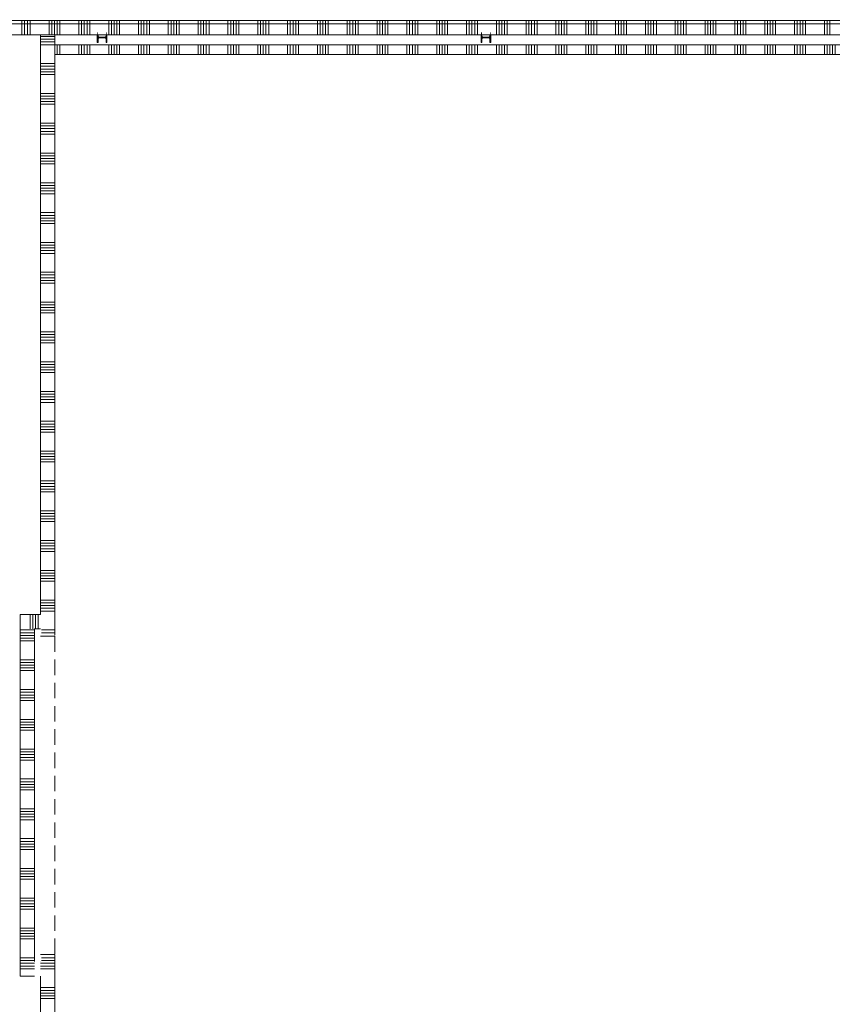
# Model space of a CAD drawing. Header units: millimetres. Extents: x -409 to 257590, y -7786 to 67330.
# Tile 192 of 210: x 155225 to 163400, y 11532 to 21442. Entities that reach past the tile are written whole.
import ezdxf

# ---------------------------------------------------------------- set-up
doc = ezdxf.new("R2010")
doc.units = ezdxf.units.MM
doc.header["$MEASUREMENT"] = 0
doc.linetypes.add('B0701', pattern=[234.119993, 155.999994, -78.119999])
for name, color, linetype in [('22 NC Binnenwanden', 7, 'Continuous'), ('22 NC Binnenwanden Doorsnede-arcering', 7, 'Continuous'), ('New_22 NC Binnenwanden', 7, 'Continuous'), ('New_22 NC Binnenwanden Deuren', 7, 'Continuous'), ('New_22 NC Binnenwanden Doorsnede-arcering', 7, 'Continuous'), ('New_23 Vloeren', 7, 'Continuous'), ('New_Z Ruimtefuncties Zone omranding', 7, 'Continuous'), ('S-COLS-____-OTLN.RVT S', 7, 'Continuous'), ('S-COLS-____-OTLN.RVT S Doorsnede-arcering', 7, 'Continuous')]:
    doc.layers.add(name, color=color, linetype=linetype)

# ---------------------------------------------------------------- blocks, each defined once
blk = doc.blocks.new('Slab_50_3', base_point=(152039.9, 25995.4))
at = {"layer": 'New_23 Vloeren', "color": 1, "linetype": 'Continuous', "lineweight": 0, "flags": 128}
blk.add_lwpolyline([(152039.9, 25995.4), (152039.9, 21435), (166925.3, 21435), (166925.3, 22795), (166805.3, 22795), (166805.3, 24010), (171185.5, 24010, -0.225909), (171564, 23215), (171564.9, 23215), (171564.9, 21435), (180049.9, 21435), (180049.9, 15265.6), (183789.9, 15265.6), (183789.9, 25995.4), (179799.9, 25995.4)], format="xyb", close=True, dxfattribs=at)
blk = doc.blocks.new('*X2502', base_point=(122029.9, 0))
at = {"layer": 'New_22 NC Binnenwanden Doorsnede-arcering', "color": 254, "linetype": 'Continuous', "lineweight": 0, "true_color": 0xe9ebeb}
for p, q in [((155247.6, 21398.3), (155247.6, 21435)), ((155275, 21398.3), (155275, 21435)), ((155302.5, 21398.3), (155302.5, 21435)), ((155329.9, 21398.3), (155329.9, 21435)), ((155520.2, 21398.3), (155520.2, 21435)), ((155547.6, 21398.3), (155547.6, 21435)), ((155575, 21398.3), (155575, 21435)), ((155602.5, 21398.3), (155602.5, 21435)), ((155629.9, 21398.3), (155629.9, 21435)), ((155820.2, 21398.3), (155820.2, 21435)), ((155847.6, 21398.3), (155847.6, 21435)), ((155875, 21398.3), (155875, 21435)), ((155902.5, 21398.3), (155902.5, 21435)), ((155929.9, 21398.3), (155929.9, 21435)), ((156120.2, 21398.3), (156120.2, 21435)), ((156147.6, 21398.3), (156147.6, 21435)), ((156175, 21398.3), (156175, 21435)), ((156202.5, 21398.3), (156202.5, 21435)), ((156229.9, 21398.3), (156229.9, 21435)), ((156420.2, 21398.3), (156420.2, 21435)), ((156447.6, 21398.3), (156447.6, 21435)), ((156475, 21398.3), (156475, 21435)), ((156502.5, 21398.3), (156502.5, 21435)), ((156529.9, 21398.3), (156529.9, 21435)), ((156720.2, 21398.3), (156720.2, 21435)), ((156747.6, 21398.3), (156747.6, 21435)), ((156775, 21398.3), (156775, 21435)), ((156802.5, 21398.3), (156802.5, 21435)), ((156829.9, 21398.3), (156829.9, 21435)), ((157020.2, 21398.3), (157020.2, 21435)), ((157047.6, 21398.3), (157047.6, 21435)), ((157075, 21398.3), (157075, 21435)), ((157102.5, 21398.3), (157102.5, 21435)), ((157129.9, 21398.3), (157129.9, 21435)), ((157320.2, 21398.3), (157320.2, 21435)), ((157347.6, 21398.3), (157347.6, 21435)), ((157375, 21398.3), (157375, 21435)), ((157402.5, 21398.3), (157402.5, 21435)), ((157429.9, 21398.3), (157429.9, 21435)), ((157620.2, 21398.3), (157620.2, 21435)), ((157647.6, 21398.3), (157647.6, 21435)), ((157675, 21398.3), (157675, 21435)), ((157702.5, 21398.3), (157702.5, 21435)), ((157729.9, 21398.3), (157729.9, 21435)), ((157920.2, 21398.3), (157920.2, 21435)), ((157947.6, 21398.3), (157947.6, 21435)), ((157975, 21398.3), (157975, 21435)), ((158002.5, 21398.3), (158002.5, 21435)), ((158029.9, 21398.3), (158029.9, 21435)), ((158220.2, 21398.3), (158220.2, 21435)), ((158247.6, 21398.3), (158247.6, 21435)), ((158275, 21398.3), (158275, 21435)), ((158302.5, 21398.3), (158302.5, 21435)), ((158329.9, 21398.3), (158329.9, 21435)), ((158520.2, 21398.3), (158520.2, 21435)), ((158547.6, 21398.3), (158547.6, 21435)), ((158575, 21398.3), (158575, 21435)), ((158602.5, 21398.3), (158602.5, 21435)), ((158629.9, 21398.3), (158629.9, 21435)), ((158820.2, 21398.3), (158820.2, 21435)), ((158847.6, 21398.3), (158847.6, 21435)), ((158875, 21398.3), (158875, 21435)), ((158902.5, 21398.3), (158902.5, 21435)), ((158929.9, 21398.3), (158929.9, 21435)), ((159120.2, 21398.3), (159120.2, 21435)), ((159147.6, 21398.3), (159147.6, 21435)), ((159175, 21398.3), (159175, 21435)), ((159202.5, 21398.3), (159202.5, 21435)), ((159229.9, 21398.3), (159229.9, 21435)), ((159420.2, 21398.3), (159420.2, 21435)), ((159447.6, 21398.3), (159447.6, 21435)), ((159475, 21398.3), (159475, 21435)), ((159502.5, 21398.3), (159502.5, 21435)), ((159529.9, 21398.3), (159529.9, 21435)), ((159720.2, 21398.3), (159720.2, 21435)), ((159747.6, 21398.3), (159747.6, 21435)), ((159775, 21398.3), (159775, 21435)), ((159802.5, 21398.3), (159802.5, 21435)), ((159829.9, 21398.3), (159829.9, 21435)), ((160020.2, 21398.3), (160020.2, 21435)), ((160047.6, 21398.3), (160047.6, 21435)), ((160075, 21398.3), (160075, 21435)), ((160102.5, 21398.3), (160102.5, 21435)), ((160129.9, 21398.3), (160129.9, 21435)), ((160320.2, 21398.3), (160320.2, 21435)), ((160347.6, 21398.3), (160347.6, 21435)), ((160375, 21398.3), (160375, 21435)), ((160402.5, 21398.3), (160402.5, 21435)), ((160429.9, 21398.3), (160429.9, 21435)), ((160620.2, 21398.3), (160620.2, 21435)), ((160647.6, 21398.3), (160647.6, 21435)), ((160675, 21398.3), (160675, 21435)), ((160702.5, 21398.3), (160702.5, 21435)), ((160729.9, 21398.3), (160729.9, 21435)), ((160920.2, 21398.3), (160920.2, 21435)), ((160947.6, 21398.3), (160947.6, 21435)), ((160975, 21398.3), (160975, 21435)), ((161002.5, 21398.3), (161002.5, 21435)), ((161029.9, 21398.3), (161029.9, 21435)), ((161220.2, 21398.3), (161220.2, 21435)), ((161247.6, 21398.3), (161247.6, 21435)), ((161275, 21398.3), (161275, 21435)), ((161302.5, 21398.3), (161302.5, 21435)), ((161329.9, 21398.3), (161329.9, 21435)), ((161520.2, 21398.3), (161520.2, 21435)), ((161547.6, 21398.3), (161547.6, 21435)), ((161575, 21398.3), (161575, 21435)), ((161602.5, 21398.3), (161602.5, 21435)), ((161629.9, 21398.3), (161629.9, 21435)), ((161820.2, 21398.3), (161820.2, 21435)), ((161847.6, 21398.3), (161847.6, 21435)), ((161875, 21398.3), (161875, 21435)), ((161902.5, 21398.3), (161902.5, 21435)), ((161929.9, 21398.3), (161929.9, 21435)), ((162120.2, 21398.3), (162120.2, 21435)), ((162147.6, 21398.3), (162147.6, 21435)), ((162175, 21398.3), (162175, 21435)), ((162202.5, 21398.3), (162202.5, 21435)), ((162229.9, 21398.3), (162229.9, 21435)), ((162420.2, 21398.3), (162420.2, 21435)), ((162447.6, 21398.3), (162447.6, 21435)), ((162475, 21398.3), (162475, 21435)), ((162502.5, 21398.3), (162502.5, 21435)), ((162529.9, 21398.3), (162529.9, 21435)), ((162720.2, 21398.3), (162720.2, 21435)), ((162747.6, 21398.3), (162747.6, 21435)), ((162775, 21398.3), (162775, 21435)), ((162802.5, 21398.3), (162802.5, 21435)), ((162829.9, 21398.3), (162829.9, 21435)), ((163020.2, 21398.3), (163020.2, 21435)), ((163047.6, 21398.3), (163047.6, 21435)), ((163075, 21398.3), (163075, 21435)), ((163102.5, 21398.3), (163102.5, 21435)), ((163129.9, 21398.3), (163129.9, 21435)), ((163320.2, 21398.3), (163320.2, 21435)), ((163347.6, 21398.3), (163347.6, 21435)), ((163375, 21398.3), (163375, 21435)), ((155247.6, 21290), (155247.6, 21398.3)), ((155275, 21290), (155275, 21398.3)), ((155302.5, 21290), (155302.5, 21398.3)), ((155329.9, 21290), (155329.9, 21398.3)), ((155520.2, 21290), (155520.2, 21398.3)), ((155547.6, 21290), (155547.6, 21398.3)), ((155575, 21290), (155575, 21398.3)), ((155602.5, 21290), (155602.5, 21398.3)), ((155629.9, 21290), (155629.9, 21398.3)), ((155820.2, 21290), (155820.2, 21398.3)), ((155847.6, 21290), (155847.6, 21398.3)), ((155875, 21290), (155875, 21398.3)), ((155902.5, 21290), (155902.5, 21398.3)), ((155929.9, 21290), (155929.9, 21398.3)), ((156120.2, 21290), (156120.2, 21398.3)), ((156147.6, 21290), (156147.6, 21398.3)), ((156175, 21290), (156175, 21398.3)), ((156202.5, 21290), (156202.5, 21398.3)), ((156229.9, 21290), (156229.9, 21398.3)), ((156420.2, 21290), (156420.2, 21398.3)), ((156447.6, 21290), (156447.6, 21398.3)), ((156475, 21290), (156475, 21398.3)), ((156502.5, 21290), (156502.5, 21398.3)), ((156529.9, 21290), (156529.9, 21398.3)), ((156720.2, 21290), (156720.2, 21398.3)), ((156747.6, 21290), (156747.6, 21398.3)), ((156775, 21290), (156775, 21398.3)), ((156802.5, 21290), (156802.5, 21398.3)), ((156829.9, 21290), (156829.9, 21398.3)), ((157020.2, 21290), (157020.2, 21398.3)), ((157047.6, 21290), (157047.6, 21398.3)), ((157075, 21290), (157075, 21398.3)), ((157102.5, 21290), (157102.5, 21398.3)), ((157129.9, 21290), (157129.9, 21398.3)), ((157320.2, 21290), (157320.2, 21398.3)), ((157347.6, 21290), (157347.6, 21398.3)), ((157375, 21290), (157375, 21398.3)), ((157402.5, 21290), (157402.5, 21398.3)), ((157429.9, 21290), (157429.9, 21398.3)), ((157620.2, 21290), (157620.2, 21398.3)), ((157647.6, 21290), (157647.6, 21398.3)), ((157675, 21290), (157675, 21398.3)), ((157702.5, 21290), (157702.5, 21398.3)), ((157729.9, 21290), (157729.9, 21398.3)), ((157920.2, 21290), (157920.2, 21398.3)), ((157947.6, 21290), (157947.6, 21398.3)), ((157975, 21290), (157975, 21398.3)), ((158002.5, 21290), (158002.5, 21398.3)), ((158029.9, 21290), (158029.9, 21398.3)), ((158220.2, 21290), (158220.2, 21398.3)), ((158247.6, 21290), (158247.6, 21398.3)), ((158275, 21290), (158275, 21398.3)), ((158302.5, 21290), (158302.5, 21398.3)), ((158329.9, 21290), (158329.9, 21398.3)), ((158520.2, 21290), (158520.2, 21398.3)), ((158547.6, 21290), (158547.6, 21398.3)), ((158575, 21290), (158575, 21398.3)), ((158602.5, 21290), (158602.5, 21398.3)), ((158629.9, 21290), (158629.9, 21398.3)), ((158820.2, 21290), (158820.2, 21398.3)), ((158847.6, 21290), (158847.6, 21398.3)), ((158875, 21290), (158875, 21398.3)), ((158902.5, 21290), (158902.5, 21398.3)), ((158929.9, 21290), (158929.9, 21398.3)), ((159120.2, 21290), (159120.2, 21398.3)), ((159147.6, 21290), (159147.6, 21398.3)), ((159175, 21290), (159175, 21398.3)), ((159202.5, 21290), (159202.5, 21398.3)), ((159229.9, 21290), (159229.9, 21398.3)), ((159420.2, 21290), (159420.2, 21398.3)), ((159447.6, 21290), (159447.6, 21398.3)), ((159475, 21290), (159475, 21398.3)), ((159502.5, 21290), (159502.5, 21398.3)), ((159529.9, 21290), (159529.9, 21398.3)), ((159720.2, 21290), (159720.2, 21398.3)), ((159747.6, 21290), (159747.6, 21398.3)), ((159775, 21290), (159775, 21398.3)), ((159802.5, 21290), (159802.5, 21398.3)), ((159829.9, 21290), (159829.9, 21398.3)), ((160020.2, 21290), (160020.2, 21398.3)), ((160047.6, 21290), (160047.6, 21398.3)), ((160075, 21290), (160075, 21398.3)), ((160102.5, 21290), (160102.5, 21398.3)), ((160129.9, 21290), (160129.9, 21398.3)), ((160320.2, 21290), (160320.2, 21398.3)), ((160347.6, 21290), (160347.6, 21398.3)), ((160375, 21290), (160375, 21398.3)), ((160402.5, 21290), (160402.5, 21398.3)), ((160429.9, 21290), (160429.9, 21398.3)), ((160620.2, 21290), (160620.2, 21398.3)), ((160647.6, 21290), (160647.6, 21398.3)), ((160675, 21290), (160675, 21398.3)), ((160702.5, 21290), (160702.5, 21398.3)), ((160729.9, 21290), (160729.9, 21398.3)), ((160920.2, 21290), (160920.2, 21398.3)), ((160947.6, 21290), (160947.6, 21398.3)), ((160975, 21290), (160975, 21398.3)), ((161002.5, 21290), (161002.5, 21398.3)), ((161029.9, 21290), (161029.9, 21398.3)), ((161220.2, 21290), (161220.2, 21398.3)), ((161247.6, 21290), (161247.6, 21398.3)), ((161275, 21290), (161275, 21398.3)), ((161302.5, 21290), (161302.5, 21398.3)), ((161329.9, 21290), (161329.9, 21398.3)), ((161520.2, 21290), (161520.2, 21398.3)), ((161547.6, 21290), (161547.6, 21398.3)), ((161575, 21290), (161575, 21398.3)), ((161602.5, 21290), (161602.5, 21398.3)), ((161629.9, 21290), (161629.9, 21398.3)), ((161820.2, 21290), (161820.2, 21398.3)), ((161847.6, 21290), (161847.6, 21398.3)), ((161875, 21290), (161875, 21398.3)), ((161902.5, 21290), (161902.5, 21398.3)), ((161929.9, 21290), (161929.9, 21398.3)), ((162120.2, 21290), (162120.2, 21398.3)), ((162147.6, 21290), (162147.6, 21398.3)), ((162175, 21290), (162175, 21398.3)), ((162202.5, 21290), (162202.5, 21398.3)), ((162229.9, 21290), (162229.9, 21398.3)), ((162420.2, 21290), (162420.2, 21398.3)), ((162447.6, 21290), (162447.6, 21398.3)), ((162475, 21290), (162475, 21398.3)), ((162502.5, 21290), (162502.5, 21398.3)), ((162529.9, 21290), (162529.9, 21398.3)), ((162720.2, 21290), (162720.2, 21398.3)), ((162747.6, 21290), (162747.6, 21398.3)), ((162775, 21290), (162775, 21398.3)), ((162802.5, 21290), (162802.5, 21398.3)), ((162829.9, 21290), (162829.9, 21398.3)), ((163020.2, 21290), (163020.2, 21398.3)), ((163047.6, 21290), (163047.6, 21398.3)), ((163075, 21290), (163075, 21398.3)), ((163102.5, 21290), (163102.5, 21398.3)), ((163129.9, 21290), (163129.9, 21398.3)), ((163320.2, 21290), (163320.2, 21398.3)), ((163347.6, 21290), (163347.6, 21398.3)), ((163375, 21290), (163375, 21398.3))]:
    blk.add_line(p, q, dxfattribs=at)
blk = doc.blocks.new('Wall_579_3', base_point=(152039.9, 21435))
at = {"layer": 'New_22 NC Binnenwanden', "color": 8, "linetype": 'Continuous', "lineweight": 0, "true_color": 0x778488, "flags": 128}
for points in [[(179699.9, 21435), (152039.9, 21435)], [(152266.4, 21290), (156004.9, 21290)], [(156013.4, 21290), (156092.9, 21290)], [(156101.4, 21290), (159866.9, 21290)], [(159875.4, 21290), (159954.9, 21290)], [(159963.4, 21290), (163728.9, 21290)]]:
    blk.add_lwpolyline(points, dxfattribs=at)
at = {"layer": 'New_22 NC Binnenwanden', "color": 8, "lineweight": 0, "true_color": 0x778488}
blk.add_blockref('*X2502', (122029.9, 0), dxfattribs=at)
blk = doc.blocks.new('*X2518', base_point=(122029.9, 0))
at = {"layer": 'New_22 NC Binnenwanden Doorsnede-arcering', "color": 254, "linetype": 'Continuous', "lineweight": 0, "true_color": 0xe9ebeb}
for p, q in [((155553.9, 12000), (155444.4, 12000)), ((155579.9, 12000), (155553.9, 12000)), ((155553.9, 11945.1), (155434.9, 11945.1)), ((155553.9, 11917.7), (155434.9, 11917.7)), ((155553.9, 11972.6), (155444.4, 11972.6)), ((155579.9, 11972.6), (155553.9, 11972.6)), ((155579.9, 11945.1), (155553.9, 11945.1)), ((155579.9, 11917.7), (155553.9, 11917.7)), ((155553.9, 11890.3), (155434.9, 11890.3)), ((155579.9, 11890.3), (155553.9, 11890.3)), ((155553.9, 11700), (155434.9, 11700)), ((155579.9, 11700), (155553.9, 11700)), ((155553.9, 11672.6), (155434.9, 11672.6)), ((155553.9, 11645.1), (155434.9, 11645.1)), ((155553.9, 11617.7), (155434.9, 11617.7)), ((155579.9, 11672.6), (155553.9, 11672.6)), ((155579.9, 11645.1), (155553.9, 11645.1)), ((155579.9, 11617.7), (155553.9, 11617.7)), ((155553.9, 11590.3), (155434.9, 11590.3)), ((155579.9, 11590.3), (155553.9, 11590.3))]:
    blk.add_line(p, q, dxfattribs=at)
blk = doc.blocks.new('*X2520', base_point=(122029.9, 0))
at = {"layer": 'New_22 NC Binnenwanden Doorsnede-arcering', "color": 254, "linetype": 'Continuous', "lineweight": 0, "true_color": 0xe9ebeb}
for p, q in [((155553.9, 21272.6), (155434.9, 21272.6)), ((155553.9, 21245.1), (155434.9, 21245.1)), ((155553.9, 21217.7), (155434.9, 21217.7)), ((155579.9, 21272.6), (155553.9, 21272.6)), ((155579.9, 21245.1), (155553.9, 21245.1)), ((155579.9, 21217.7), (155553.9, 21217.7)), ((155553.9, 21190.3), (155434.9, 21190.3)), ((155579.9, 21190.3), (155553.9, 21190.3)), ((155553.9, 21000), (155434.9, 21000)), ((155553.9, 20972.6), (155434.9, 20972.6)), ((155553.9, 20945.1), (155434.9, 20945.1)), ((155553.9, 20917.7), (155434.9, 20917.7)), ((155579.9, 21000), (155553.9, 21000)), ((155579.9, 20972.6), (155553.9, 20972.6)), ((155579.9, 20945.1), (155553.9, 20945.1)), ((155579.9, 20917.7), (155553.9, 20917.7)), ((155553.9, 20890.3), (155434.9, 20890.3)), ((155579.9, 20890.3), (155553.9, 20890.3)), ((155553.9, 20700), (155434.9, 20700)), ((155553.9, 20672.6), (155434.9, 20672.6)), ((155553.9, 20645.1), (155434.9, 20645.1)), ((155553.9, 20617.7), (155434.9, 20617.7)), ((155579.9, 20700), (155553.9, 20700)), ((155579.9, 20672.6), (155553.9, 20672.6)), ((155579.9, 20645.1), (155553.9, 20645.1)), ((155579.9, 20617.7), (155553.9, 20617.7)), ((155553.9, 20590.3), (155434.9, 20590.3)), ((155579.9, 20590.3), (155553.9, 20590.3)), ((155553.9, 20400), (155434.9, 20400)), ((155553.9, 20372.6), (155434.9, 20372.6)), ((155553.9, 20345.1), (155434.9, 20345.1)), ((155553.9, 20317.7), (155434.9, 20317.7)), ((155579.9, 20400), (155553.9, 20400)), ((155579.9, 20372.6), (155553.9, 20372.6)), ((155579.9, 20345.1), (155553.9, 20345.1)), ((155579.9, 20317.7), (155553.9, 20317.7)), ((155553.9, 20290.3), (155434.9, 20290.3)), ((155579.9, 20290.3), (155553.9, 20290.3)), ((155553.9, 20100), (155434.9, 20100)), ((155553.9, 20072.6), (155434.9, 20072.6)), ((155553.9, 20045.1), (155434.9, 20045.1)), ((155553.9, 20017.7), (155434.9, 20017.7)), ((155579.9, 20100), (155553.9, 20100)), ((155579.9, 20072.6), (155553.9, 20072.6)), ((155579.9, 20045.1), (155553.9, 20045.1)), ((155579.9, 20017.7), (155553.9, 20017.7)), ((155553.9, 19990.3), (155434.9, 19990.3)), ((155579.9, 19990.3), (155553.9, 19990.3)), ((155553.9, 19800), (155434.9, 19800)), ((155553.9, 19772.6), (155434.9, 19772.6)), ((155553.9, 19745.1), (155434.9, 19745.1)), ((155579.9, 19800), (155553.9, 19800)), ((155579.9, 19772.6), (155553.9, 19772.6)), ((155579.9, 19745.1), (155553.9, 19745.1)), ((155553.9, 19717.7), (155434.9, 19717.7)), ((155553.9, 19690.3), (155434.9, 19690.3)), ((155579.9, 19717.7), (155553.9, 19717.7)), ((155579.9, 19690.3), (155553.9, 19690.3)), ((155553.9, 19500), (155434.9, 19500)), ((155553.9, 19472.6), (155434.9, 19472.6)), ((155553.9, 19445.1), (155434.9, 19445.1)), ((155579.9, 19500), (155553.9, 19500)), ((155579.9, 19472.6), (155553.9, 19472.6)), ((155579.9, 19445.1), (155553.9, 19445.1)), ((155553.9, 19417.7), (155434.9, 19417.7)), ((155553.9, 19390.3), (155434.9, 19390.3)), ((155579.9, 19417.7), (155553.9, 19417.7)), ((155579.9, 19390.3), (155553.9, 19390.3)), ((155553.9, 19200), (155434.9, 19200)), ((155553.9, 19172.6), (155434.9, 19172.6)), ((155553.9, 19145.1), (155434.9, 19145.1)), ((155579.9, 19200), (155553.9, 19200)), ((155579.9, 19172.6), (155553.9, 19172.6)), ((155579.9, 19145.1), (155553.9, 19145.1)), ((155553.9, 19117.7), (155434.9, 19117.7)), ((155553.9, 19090.3), (155434.9, 19090.3)), ((155579.9, 19117.7), (155553.9, 19117.7)), ((155579.9, 19090.3), (155553.9, 19090.3)), ((155553.9, 18900), (155434.9, 18900)), ((155553.9, 18872.6), (155434.9, 18872.6)), ((155553.9, 18845.1), (155434.9, 18845.1)), ((155579.9, 18900), (155553.9, 18900)), ((155579.9, 18872.6), (155553.9, 18872.6)), ((155579.9, 18845.1), (155553.9, 18845.1)), ((155553.9, 18817.7), (155434.9, 18817.7)), ((155553.9, 18790.3), (155434.9, 18790.3)), ((155579.9, 18817.7), (155553.9, 18817.7)), ((155579.9, 18790.3), (155553.9, 18790.3)), ((155553.9, 18600), (155434.9, 18600)), ((155553.9, 18572.6), (155434.9, 18572.6)), ((155553.9, 18545.1), (155434.9, 18545.1)), ((155579.9, 18600), (155553.9, 18600)), ((155579.9, 18572.6), (155553.9, 18572.6)), ((155579.9, 18545.1), (155553.9, 18545.1)), ((155553.9, 18517.7), (155434.9, 18517.7)), ((155553.9, 18490.3), (155434.9, 18490.3)), ((155579.9, 18517.7), (155553.9, 18517.7)), ((155579.9, 18490.3), (155553.9, 18490.3)), ((155553.9, 18300), (155434.9, 18300)), ((155553.9, 18272.6), (155434.9, 18272.6)), ((155553.9, 18245.1), (155434.9, 18245.1)), ((155579.9, 18300), (155553.9, 18300)), ((155579.9, 18272.6), (155553.9, 18272.6)), ((155579.9, 18245.1), (155553.9, 18245.1)), ((155553.9, 18217.7), (155434.9, 18217.7)), ((155553.9, 18190.3), (155434.9, 18190.3)), ((155579.9, 18217.7), (155553.9, 18217.7)), ((155579.9, 18190.3), (155553.9, 18190.3)), ((155553.9, 18000), (155434.9, 18000)), ((155553.9, 17972.6), (155434.9, 17972.6)), ((155553.9, 17945.1), (155434.9, 17945.1)), ((155579.9, 18000), (155553.9, 18000)), ((155579.9, 17972.6), (155553.9, 17972.6)), ((155579.9, 17945.1), (155553.9, 17945.1)), ((155553.9, 17917.7), (155434.9, 17917.7)), ((155553.9, 17890.3), (155434.9, 17890.3)), ((155579.9, 17917.7), (155553.9, 17917.7)), ((155579.9, 17890.3), (155553.9, 17890.3)), ((155553.9, 17700), (155434.9, 17700)), ((155553.9, 17672.6), (155434.9, 17672.6)), ((155553.9, 17645.1), (155434.9, 17645.1)), ((155579.9, 17700), (155553.9, 17700)), ((155579.9, 17672.6), (155553.9, 17672.6)), ((155579.9, 17645.1), (155553.9, 17645.1)), ((155553.9, 17617.7), (155434.9, 17617.7)), ((155553.9, 17590.3), (155434.9, 17590.3)), ((155579.9, 17617.7), (155553.9, 17617.7)), ((155579.9, 17590.3), (155553.9, 17590.3)), ((155553.9, 17400), (155434.9, 17400)), ((155553.9, 17372.6), (155434.9, 17372.6)), ((155553.9, 17345.1), (155434.9, 17345.1)), ((155579.9, 17400), (155553.9, 17400)), ((155579.9, 17372.6), (155553.9, 17372.6)), ((155579.9, 17345.1), (155553.9, 17345.1)), ((155553.9, 17317.7), (155434.9, 17317.7)), ((155553.9, 17290.3), (155434.9, 17290.3)), ((155579.9, 17317.7), (155553.9, 17317.7)), ((155579.9, 17290.3), (155553.9, 17290.3)), ((155553.9, 17100), (155434.9, 17100)), ((155553.9, 17072.6), (155434.9, 17072.6)), ((155553.9, 17045.1), (155434.9, 17045.1)), ((155579.9, 17100), (155553.9, 17100)), ((155579.9, 17072.6), (155553.9, 17072.6)), ((155579.9, 17045.1), (155553.9, 17045.1)), ((155553.9, 17017.7), (155434.9, 17017.7)), ((155553.9, 16990.3), (155434.9, 16990.3)), ((155579.9, 17017.7), (155553.9, 17017.7)), ((155579.9, 16990.3), (155553.9, 16990.3)), ((155553.9, 16800), (155434.9, 16800)), ((155553.9, 16772.6), (155434.9, 16772.6)), ((155579.9, 16800), (155553.9, 16800)), ((155579.9, 16772.6), (155553.9, 16772.6)), ((155553.9, 16745.1), (155434.9, 16745.1)), ((155553.9, 16717.7), (155434.9, 16717.7)), ((155553.9, 16690.3), (155434.9, 16690.3)), ((155579.9, 16745.1), (155553.9, 16745.1)), ((155579.9, 16717.7), (155553.9, 16717.7)), ((155579.9, 16690.3), (155553.9, 16690.3)), ((155553.9, 16500), (155434.9, 16500)), ((155553.9, 16472.6), (155434.9, 16472.6)), ((155579.9, 16500), (155553.9, 16500)), ((155579.9, 16472.6), (155553.9, 16472.6)), ((155553.9, 16445.1), (155434.9, 16445.1)), ((155553.9, 16417.7), (155434.9, 16417.7)), ((155553.9, 16390.3), (155434.9, 16390.3)), ((155579.9, 16445.1), (155553.9, 16445.1)), ((155579.9, 16417.7), (155553.9, 16417.7)), ((155579.9, 16390.3), (155553.9, 16390.3)), ((155553.9, 16200), (155434.9, 16200)), ((155553.9, 16172.6), (155434.9, 16172.6)), ((155579.9, 16200), (155553.9, 16200)), ((155579.9, 16172.6), (155553.9, 16172.6)), ((155553.9, 16145.1), (155434.9, 16145.1)), ((155553.9, 16117.7), (155434.9, 16117.7)), ((155553.9, 16090.3), (155434.9, 16090.3)), ((155579.9, 16145.1), (155553.9, 16145.1)), ((155579.9, 16117.7), (155553.9, 16117.7)), ((155579.9, 16090.3), (155553.9, 16090.3)), ((155553.9, 15900), (155434.9, 15900)), ((155553.9, 15872.6), (155434.9, 15872.6)), ((155579.9, 15900), (155553.9, 15900)), ((155579.9, 15872.6), (155553.9, 15872.6)), ((155553.9, 15845.1), (155434.9, 15845.1)), ((155553.9, 15817.7), (155434.9, 15817.7)), ((155553.9, 15790.3), (155434.9, 15790.3)), ((155579.9, 15845.1), (155553.9, 15845.1)), ((155579.9, 15817.7), (155553.9, 15817.7)), ((155579.9, 15790.3), (155553.9, 15790.3)), ((155553.9, 15600), (155434.9, 15600)), ((155553.9, 15572.6), (155434.9, 15572.6)), ((155579.9, 15600), (155553.9, 15600)), ((155579.9, 15572.6), (155553.9, 15572.6)), ((155553.9, 15545.1), (155434.9, 15545.1)), ((155553.9, 15517.7), (155434.9, 15517.7)), ((155553.9, 15490.3), (155434.9, 15490.3)), ((155579.9, 15545.1), (155553.9, 15545.1)), ((155579.9, 15517.7), (155553.9, 15517.7)), ((155579.9, 15490.3), (155553.9, 15490.3)), ((155553.9, 15300), (155444.4, 15300)), ((155553.9, 15272.6), (155444.4, 15272.6)), ((155579.9, 15300), (155553.9, 15300)), ((155579.9, 15272.6), (155553.9, 15272.6))]:
    blk.add_line(p, q, dxfattribs=at)
blk = doc.blocks.new('D rechthoekige opening 22_29')
at = {"layer": 'New_22 NC Binnenwanden Deuren', "color": 7, "linetype": 'Continuous', "lineweight": 0}
for p, q in [((-1601.9, 0), (-1601.9, 145)), ((1601.9, 0), (1601.9, 145))]:
    blk.add_line(p, q, dxfattribs=at)
at = {"layer": 'New_22 NC Binnenwanden Deuren', "color": 9, "linetype": 'B0701', "lineweight": 0}
blk.add_line((-1601.9, 0), (1601.9, 0), dxfattribs=at)
blk = doc.blocks.new('Wall_583_3', base_point=(155579.9, 0))
at = {"layer": 'New_22 NC Binnenwanden', "color": 8, "linetype": 'Continuous', "lineweight": 0, "true_color": 0x778488}
for p, q in [((155579.9, 15236.6), (155434.9, 15236.6)), ((155579.9, 12032.9), (155434.9, 12032.9))]:
    blk.add_line(p, q, dxfattribs=at)
at = {"layer": 'New_22 NC Binnenwanden', "color": 8, "linetype": 'Continuous', "lineweight": 0, "true_color": 0x778488, "flags": 128}
for points in [[(155434.9, 21290), (155579.9, 21290)], [(155434.9, 21290), (155434.9, 15456.6)], [(155579.9, 15247.1), (155579.9, 21290)], [(155434.9, 15238.6), (155434.9, 15236.6)], [(155579.9, 15236.6), (155579.9, 15238.6)], [(155579.9, 0), (155579.9, 12029.1)], [(155434.9, 11962.6), (155434.9, 11961.6)], [(155434.9, 11816.6), (155434.9, 156)]]:
    blk.add_lwpolyline(points, dxfattribs=at)
at = {"layer": 'New_22 NC Binnenwanden', "color": 8, "lineweight": 0, "true_color": 0x778488}
for name in ['*X2520', '*X2518']:
    blk.add_blockref(name, (122029.9, 0), dxfattribs=at)
at = {"layer": 'New_22 NC Binnenwanden Deuren', "color": 1, "linetype": 'Continuous', "lineweight": 0, "xscale": -1, "zscale": 1000, "rotation": 90}
blk.add_blockref('D rechthoekige opening 22_29', (155579.9, 13634.7), dxfattribs=at)
blk = doc.blocks.new('*X2553', base_point=(122029.9, 0))
at = {"layer": 'New_22 NC Binnenwanden Doorsnede-arcering', "color": 254, "linetype": 'Continuous', "lineweight": 0, "true_color": 0xe9ebeb}
for p, q in [((155329.9, 15456.6), (155329.9, 15356.6)), ((155357.3, 15456.6), (155357.3, 15335.4)), ((155357.3, 15335.4), (155357.3, 15329.2))]:
    blk.add_line(p, q, dxfattribs=at)
blk = doc.blocks.new('*X2554', base_point=(122029.9, 0))
at = {"layer": 'New_22 NC Binnenwanden Doorsnede-arcering', "color": 254, "linetype": 'Continuous', "lineweight": 0, "true_color": 0xe9ebeb}
for p, q in [((155384.8, 15456.6), (155384.8, 15335.4)), ((155412.2, 15456.6), (155412.2, 15335.4)), ((155384.8, 15335.4), (155384.8, 15311.6)), ((155412.2, 15335.4), (155412.2, 15311.6))]:
    blk.add_line(p, q, dxfattribs=at)
blk = doc.blocks.new('*X2555', base_point=(122029.9, 0))
at = {"layer": 'New_22 NC Binnenwanden Doorsnede-arcering', "color": 254, "linetype": 'Continuous', "lineweight": 0, "true_color": 0xe9ebeb}
for p, q in [((155329.9, 15356.6), (155329.9, 15335.4)), ((155329.9, 15335.4), (155329.9, 15311.6)), ((155357.3, 15329.2), (155357.3, 15311.6))]:
    blk.add_line(p, q, dxfattribs=at)
blk = doc.blocks.new('Wall_593_3', base_point=(155229.9, 15311.6))
at = {"layer": 'New_22 NC Binnenwanden', "color": 8, "linetype": 'Continuous', "lineweight": 0, "true_color": 0x778488, "flags": 128}
for points in [[(155434.9, 15456.6), (155229.9, 15456.6)], [(155229.9, 15456.6), (155229.9, 15311.6)], [(155374.9, 15311.6), (155434.9, 15311.6)]]:
    blk.add_lwpolyline(points, dxfattribs=at)
at = {"layer": 'New_22 NC Binnenwanden', "color": 8, "lineweight": 0, "true_color": 0x778488}
for name in ['*X2553', '*X2554', '*X2555']:
    blk.add_blockref(name, (122029.9, 0), dxfattribs=at)
blk = doc.blocks.new('*X2557', base_point=(122029.9, 0))
at = {"layer": 'New_22 NC Binnenwanden Doorsnede-arcering', "color": 254, "linetype": 'Continuous', "lineweight": 0, "true_color": 0xe9ebeb}
for p, q in [((155374.9, 15300), (155229.9, 15300)), ((155374.9, 15272.6), (155229.9, 15272.6)), ((155374.9, 15245.1), (155229.9, 15245.1)), ((155374.9, 15217.7), (155229.9, 15217.7)), ((155374.9, 15190.3), (155229.9, 15190.3)), ((155374.9, 15000), (155229.9, 15000)), ((155374.9, 14972.6), (155229.9, 14972.6)), ((155374.9, 14945.1), (155229.9, 14945.1)), ((155374.9, 14917.7), (155229.9, 14917.7)), ((155374.9, 14890.3), (155229.9, 14890.3)), ((155374.9, 14700), (155229.9, 14700)), ((155374.9, 14672.6), (155229.9, 14672.6)), ((155374.9, 14645.1), (155229.9, 14645.1)), ((155374.9, 14617.7), (155229.9, 14617.7)), ((155374.9, 14590.3), (155229.9, 14590.3)), ((155374.9, 14400), (155229.9, 14400)), ((155374.9, 14372.6), (155229.9, 14372.6)), ((155374.9, 14345.1), (155229.9, 14345.1)), ((155374.9, 14317.7), (155229.9, 14317.7)), ((155374.9, 14290.3), (155229.9, 14290.3)), ((155374.9, 14100), (155229.9, 14100)), ((155374.9, 14072.6), (155229.9, 14072.6)), ((155374.9, 14045.1), (155229.9, 14045.1)), ((155374.9, 14017.7), (155229.9, 14017.7)), ((155374.9, 13990.3), (155229.9, 13990.3)), ((155374.9, 13800), (155229.9, 13800)), ((155374.9, 13772.6), (155229.9, 13772.6)), ((155374.9, 13745.1), (155229.9, 13745.1)), ((155374.9, 13717.7), (155229.9, 13717.7)), ((155374.9, 13690.3), (155229.9, 13690.3)), ((155374.9, 13500), (155229.9, 13500)), ((155374.9, 13472.6), (155229.9, 13472.6)), ((155374.9, 13445.1), (155229.9, 13445.1)), ((155374.9, 13417.7), (155229.9, 13417.7)), ((155374.9, 13390.3), (155229.9, 13390.3)), ((155374.9, 13200), (155229.9, 13200)), ((155374.9, 13172.6), (155229.9, 13172.6)), ((155374.9, 13145.1), (155229.9, 13145.1)), ((155374.9, 13117.7), (155229.9, 13117.7)), ((155374.9, 13090.3), (155229.9, 13090.3)), ((155374.9, 12900), (155229.9, 12900)), ((155374.9, 12872.6), (155229.9, 12872.6)), ((155374.9, 12845.1), (155229.9, 12845.1)), ((155374.9, 12817.7), (155229.9, 12817.7)), ((155374.9, 12790.3), (155229.9, 12790.3)), ((155374.9, 12600), (155229.9, 12600)), ((155374.9, 12572.6), (155229.9, 12572.6)), ((155374.9, 12545.1), (155229.9, 12545.1)), ((155374.9, 12517.7), (155229.9, 12517.7)), ((155374.9, 12490.3), (155229.9, 12490.3)), ((155374.9, 12300), (155229.9, 12300)), ((155374.9, 12272.6), (155229.9, 12272.6)), ((155374.9, 12245.1), (155229.9, 12245.1)), ((155374.9, 12217.7), (155229.9, 12217.7)), ((155374.9, 12190.3), (155229.9, 12190.3)), ((155374.9, 12000), (155229.9, 12000)), ((155374.9, 11972.6), (155229.9, 11972.6))]:
    blk.add_line(p, q, dxfattribs=at)
blk = doc.blocks.new('*X2558', base_point=(122029.9, 0))
at = {"layer": 'New_22 NC Binnenwanden Doorsnede-arcering', "color": 254, "linetype": 'Continuous', "lineweight": 0, "true_color": 0xe9ebeb}
for p, q in [((155358.4, 11945.1), (155229.9, 11945.1)), ((155331, 11917.7), (155229.9, 11917.7)), ((155303.6, 11890.3), (155229.9, 11890.3))]:
    blk.add_line(p, q, dxfattribs=at)
blk = doc.blocks.new('*X2559', base_point=(122029.9, 0))
at = {"layer": 'New_22 NC Binnenwanden Doorsnede-arcering', "color": 254, "linetype": 'Continuous', "lineweight": 0, "true_color": 0xe9ebeb}
for p, q in [((155374.9, 11917.7), (155331, 11917.7)), ((155374.9, 11945.1), (155358.4, 11945.1)), ((155374.9, 11890.3), (155303.6, 11890.3))]:
    blk.add_line(p, q, dxfattribs=at)
blk = doc.blocks.new('Wall_594_3', base_point=(155229.9, 11816.6))
at = {"layer": 'New_22 NC Binnenwanden', "color": 8, "linetype": 'Continuous', "lineweight": 0, "true_color": 0x778488, "flags": 128}
for points in [[(155229.9, 15311.6), (155229.9, 11816.6)], [(155374.9, 11961.6), (155374.9, 15311.6)], [(155229.9, 11816.6), (155374.9, 11816.6)]]:
    blk.add_lwpolyline(points, dxfattribs=at)
at = {"layer": 'New_22 NC Binnenwanden', "color": 8, "lineweight": 0, "true_color": 0x778488}
for name in ['*X2557', '*X2558', '*X2559']:
    blk.add_blockref(name, (122029.9, 0), dxfattribs=at)
blk = doc.blocks.new('*X2569', base_point=(122029.9, 0))
at = {"layer": '22 NC Binnenwanden Doorsnede-arcering', "color": 254, "linetype": 'Continuous', "lineweight": 0, "true_color": 0xe9ebeb}
for p, q in [((155602.5, 21090), (155602.5, 21190)), ((155629.9, 21090), (155629.9, 21190)), ((155820.2, 21090), (155820.2, 21190)), ((155847.6, 21090), (155847.6, 21190)), ((155875, 21090), (155875, 21190)), ((155902.5, 21090), (155902.5, 21190)), ((155929.9, 21090), (155929.9, 21190)), ((156120.2, 21090), (156120.2, 21190)), ((156147.6, 21090), (156147.6, 21190)), ((156175, 21090), (156175, 21190)), ((156202.5, 21090), (156202.5, 21190)), ((156229.9, 21090), (156229.9, 21190)), ((156420.2, 21090), (156420.2, 21190)), ((156447.6, 21090), (156447.6, 21190)), ((156475, 21090), (156475, 21190)), ((156502.5, 21090), (156502.5, 21190)), ((156529.9, 21090), (156529.9, 21190)), ((156720.2, 21090), (156720.2, 21190)), ((156747.6, 21090), (156747.6, 21190)), ((156775, 21090), (156775, 21190)), ((156802.5, 21090), (156802.5, 21190)), ((156829.9, 21090), (156829.9, 21190)), ((157020.2, 21090), (157020.2, 21190)), ((157047.6, 21090), (157047.6, 21190)), ((157075, 21090), (157075, 21190)), ((157102.5, 21090), (157102.5, 21190)), ((157129.9, 21090), (157129.9, 21190)), ((157320.2, 21090), (157320.2, 21190)), ((157347.6, 21090), (157347.6, 21190)), ((157375, 21090), (157375, 21190)), ((157402.5, 21090), (157402.5, 21190)), ((157429.9, 21090), (157429.9, 21190)), ((157620.2, 21090), (157620.2, 21190)), ((157647.6, 21090), (157647.6, 21190)), ((157675, 21090), (157675, 21190)), ((157702.5, 21090), (157702.5, 21190)), ((157729.9, 21090), (157729.9, 21190)), ((157920.2, 21090), (157920.2, 21190)), ((157947.6, 21090), (157947.6, 21190)), ((157975, 21090), (157975, 21190)), ((158002.5, 21090), (158002.5, 21190)), ((158029.9, 21090), (158029.9, 21190)), ((158220.2, 21090), (158220.2, 21190)), ((158247.6, 21090), (158247.6, 21190)), ((158275, 21090), (158275, 21190)), ((158302.5, 21090), (158302.5, 21190)), ((158329.9, 21090), (158329.9, 21190)), ((158520.2, 21090), (158520.2, 21190)), ((158547.6, 21090), (158547.6, 21190)), ((158575, 21090), (158575, 21190)), ((158602.5, 21090), (158602.5, 21190)), ((158629.9, 21090), (158629.9, 21190)), ((158820.2, 21090), (158820.2, 21190)), ((158847.6, 21090), (158847.6, 21190)), ((158875, 21090), (158875, 21190)), ((158902.5, 21090), (158902.5, 21190)), ((158929.9, 21090), (158929.9, 21190)), ((159120.2, 21090), (159120.2, 21190)), ((159147.6, 21090), (159147.6, 21190)), ((159175, 21090), (159175, 21190)), ((159202.5, 21090), (159202.5, 21190)), ((159229.9, 21090), (159229.9, 21190)), ((159420.2, 21090), (159420.2, 21190)), ((159447.6, 21090), (159447.6, 21190)), ((159475, 21090), (159475, 21190)), ((159502.5, 21090), (159502.5, 21190)), ((159529.9, 21090), (159529.9, 21190)), ((159720.2, 21090), (159720.2, 21190)), ((159747.6, 21090), (159747.6, 21190)), ((159775, 21090), (159775, 21190)), ((159802.5, 21090), (159802.5, 21190)), ((159829.9, 21090), (159829.9, 21190)), ((160020.2, 21090), (160020.2, 21190)), ((160047.6, 21090), (160047.6, 21190)), ((160075, 21090), (160075, 21190)), ((160102.5, 21090), (160102.5, 21190)), ((160129.9, 21090), (160129.9, 21190)), ((160320.2, 21090), (160320.2, 21190)), ((160347.6, 21090), (160347.6, 21190)), ((160375, 21090), (160375, 21190)), ((160402.5, 21090), (160402.5, 21190)), ((160429.9, 21090), (160429.9, 21190)), ((160620.2, 21090), (160620.2, 21190)), ((160647.6, 21090), (160647.6, 21190)), ((160675, 21090), (160675, 21190)), ((160702.5, 21090), (160702.5, 21190)), ((160729.9, 21090), (160729.9, 21190)), ((160920.2, 21090), (160920.2, 21190)), ((160947.6, 21090), (160947.6, 21190)), ((160975, 21090), (160975, 21190)), ((161002.5, 21090), (161002.5, 21190)), ((161029.9, 21090), (161029.9, 21190)), ((161220.2, 21090), (161220.2, 21190)), ((161247.6, 21090), (161247.6, 21190)), ((161275, 21090), (161275, 21190)), ((161302.5, 21090), (161302.5, 21190)), ((161329.9, 21090), (161329.9, 21190)), ((161520.2, 21090), (161520.2, 21190)), ((161547.6, 21090), (161547.6, 21190)), ((161575, 21090), (161575, 21190)), ((161602.5, 21090), (161602.5, 21190)), ((161629.9, 21090), (161629.9, 21190)), ((161820.2, 21090), (161820.2, 21190)), ((161847.6, 21090), (161847.6, 21190)), ((161875, 21090), (161875, 21190)), ((161902.5, 21090), (161902.5, 21190)), ((161929.9, 21090), (161929.9, 21190)), ((162120.2, 21090), (162120.2, 21190)), ((162147.6, 21090), (162147.6, 21190)), ((162175, 21090), (162175, 21190)), ((162202.5, 21090), (162202.5, 21190)), ((162229.9, 21090), (162229.9, 21190)), ((162420.2, 21090), (162420.2, 21190)), ((162447.6, 21090), (162447.6, 21190)), ((162475, 21090), (162475, 21190)), ((162502.5, 21090), (162502.5, 21190)), ((162529.9, 21090), (162529.9, 21190)), ((162720.2, 21090), (162720.2, 21190)), ((162747.6, 21090), (162747.6, 21190)), ((162775, 21090), (162775, 21190)), ((162802.5, 21090), (162802.5, 21190)), ((162829.9, 21090), (162829.9, 21190)), ((163020.2, 21090), (163020.2, 21190)), ((163047.6, 21090), (163047.6, 21190)), ((163075, 21090), (163075, 21190)), ((163102.5, 21090), (163102.5, 21190)), ((163129.9, 21090), (163129.9, 21190)), ((163320.2, 21090), (163320.2, 21190)), ((163347.6, 21090), (163347.6, 21190)), ((163375, 21090), (163375, 21190)), ((163402.5, 21090), (163402.5, 21190)), ((163429.9, 21090), (163429.9, 21190)), ((163620.2, 21090), (163620.2, 21190)), ((163647.6, 21090), (163647.6, 21190)), ((163675, 21090), (163675, 21190)), ((163702.5, 21090), (163702.5, 21190)), ((163729.9, 21090), (163729.9, 21190)), ((163920.2, 21090), (163920.2, 21190)), ((163947.6, 21090), (163947.6, 21190)), ((163975, 21090), (163975, 21190)), ((164002.5, 21090), (164002.5, 21190)), ((164029.9, 21090), (164029.9, 21190)), ((164220.2, 21090), (164220.2, 21190)), ((164247.6, 21090), (164247.6, 21190)), ((164275, 21090), (164275, 21190)), ((164302.5, 21090), (164302.5, 21190)), ((164329.9, 21090), (164329.9, 21190)), ((164520.2, 21090), (164520.2, 21190)), ((164547.6, 21090), (164547.6, 21190)), ((164575, 21090), (164575, 21190)), ((164602.5, 21090), (164602.5, 21190)), ((164629.9, 21090), (164629.9, 21190)), ((164820.2, 21090), (164820.2, 21190)), ((164847.6, 21090), (164847.6, 21190)), ((164875, 21090), (164875, 21190)), ((164902.5, 21090), (164902.5, 21190)), ((164929.9, 21090), (164929.9, 21190)), ((165120.2, 21090), (165120.2, 21190)), ((165147.6, 21090), (165147.6, 21190)), ((165175, 21090), (165175, 21190)), ((165202.5, 21090), (165202.5, 21190)), ((165229.9, 21090), (165229.9, 21190)), ((165420.2, 21090), (165420.2, 21190)), ((165447.6, 21090), (165447.6, 21190)), ((165475, 21090), (165475, 21190)), ((165502.5, 21090), (165502.5, 21190)), ((165529.9, 21090), (165529.9, 21190)), ((165720.2, 21090), (165720.2, 21190)), ((165747.6, 21090), (165747.6, 21190)), ((165775, 21090), (165775, 21190)), ((165802.5, 21090), (165802.5, 21190)), ((165829.9, 21090), (165829.9, 21190)), ((166020.2, 21090), (166020.2, 21190)), ((166047.6, 21090), (166047.6, 21190)), ((166075, 21090), (166075, 21190)), ((166102.5, 21090), (166102.5, 21190)), ((166129.9, 21090), (166129.9, 21190)), ((166320.2, 21090), (166320.2, 21190)), ((166347.6, 21090), (166347.6, 21190)), ((166375, 21090), (166375, 21190)), ((166402.5, 21090), (166402.5, 21190)), ((166429.9, 21090), (166429.9, 21190)), ((166620.2, 21090), (166620.2, 21190)), ((166647.6, 21090), (166647.6, 21190)), ((166675, 21090), (166675, 21190)), ((166702.5, 21090), (166702.5, 21190)), ((166729.9, 21090), (166729.9, 21190)), ((166920.2, 21090), (166920.2, 21190)), ((166947.6, 21090), (166947.6, 21190)), ((166975, 21090), (166975, 21190)), ((167002.5, 21090), (167002.5, 21190)), ((167029.9, 21090), (167029.9, 21190)), ((167220.2, 21090), (167220.2, 21190)), ((167247.6, 21090), (167247.6, 21190)), ((167275, 21090), (167275, 21190)), ((167302.5, 21090), (167302.5, 21190)), ((167329.9, 21090), (167329.9, 21190))]:
    blk.add_line(p, q, dxfattribs=at)
blk = doc.blocks.new('Wall_597_3', base_point=(155579.9, 21190))
at = {"layer": '22 NC Binnenwanden', "color": 8, "linetype": 'Continuous', "lineweight": 0, "true_color": 0x778488, "flags": 128}
for points in [[(167464.9, 21190), (155579.9, 21190)], [(155579.9, 21190), (155579.9, 21090)], [(155579.9, 21090), (167464.9, 21090)]]:
    blk.add_lwpolyline(points, dxfattribs=at)
at = {"layer": '22 NC Binnenwanden', "color": 8, "lineweight": 0, "true_color": 0x778488}
blk.add_blockref('*X2569', (122029.9, 0), dxfattribs=at)
blk = doc.blocks.new('Column_45_3', base_point=(156053.4, 21263))
at = {"layer": 'S-COLS-____-OTLN.RVT S Doorsnede-arcering', "linetype": 'Continuous', "lineweight": 0, "true_color": 0x778488}
for points in [[(156013.4, 21313), (156005.4, 21313), (156005.4, 21290), (156013.4, 21290)], [(156101.4, 21313), (156093.4, 21313), (156093.4, 21290), (156101.4, 21290)], [(156005.4, 21213), (156013.4, 21213), (156013.4, 21248.5, -0.414214), (156025.4, 21260.5), (156081.4, 21260.5, -0.414214), (156093.4, 21248.5), (156093.4, 21213), (156101.4, 21213), (156101.4, 21290), (156093.4, 21290), (156093.4, 21277.5, -0.414214), (156081.4, 21265.5), (156025.4, 21265.5, -0.414214), (156013.4, 21277.5), (156013.4, 21290), (156005.4, 21290)]]:
    blk.add_hatch(color=8, dxfattribs=at).paths.add_polyline_path(points)
at = {"layer": 'S-COLS-____-OTLN.RVT S', "color": 9, "linetype": 'Continuous', "lineweight": 0, "flags": 128}
for points in [[(156005.4, 21213), (156013.4, 21213), (156013.4, 21248.5, -0.414214), (156025.4, 21260.5), (156081.4, 21260.5, -0.414214), (156093.4, 21248.5), (156093.4, 21213), (156101.4, 21213), (156101.4, 21290)], [(156093.4, 21290), (156093.4, 21277.5, -0.414214), (156081.4, 21265.5), (156025.4, 21265.5, -0.414214), (156013.4, 21277.5), (156013.4, 21290)]]:
    blk.add_lwpolyline(points, format="xyb", dxfattribs=at)
blk.add_lwpolyline([(156005.4, 21290), (156005.4, 21213)], dxfattribs=at)
blk = doc.blocks.new('Column_46_3', base_point=(159915.4, 21263))
at = {"layer": 'S-COLS-____-OTLN.RVT S Doorsnede-arcering', "linetype": 'Continuous', "lineweight": 0, "true_color": 0x778488}
for points in [[(159875.4, 21313), (159867.4, 21313), (159867.4, 21290), (159875.4, 21290)], [(159963.4, 21313), (159955.4, 21313), (159955.4, 21290), (159963.4, 21290)], [(159867.4, 21213), (159875.4, 21213), (159875.4, 21248.5, -0.414214), (159887.4, 21260.5), (159943.4, 21260.5, -0.414214), (159955.4, 21248.5), (159955.4, 21213), (159963.4, 21213), (159963.4, 21290), (159955.4, 21290), (159955.4, 21277.5, -0.414214), (159943.4, 21265.5), (159887.4, 21265.5, -0.414214), (159875.4, 21277.5), (159875.4, 21290), (159867.4, 21290)]]:
    blk.add_hatch(color=8, dxfattribs=at).paths.add_polyline_path(points)
at = {"layer": 'S-COLS-____-OTLN.RVT S', "color": 9, "linetype": 'Continuous', "lineweight": 0, "flags": 128}
for points in [[(159867.4, 21213), (159875.4, 21213), (159875.4, 21248.5, -0.414214), (159887.4, 21260.5), (159943.4, 21260.5, -0.414214), (159955.4, 21248.5), (159955.4, 21213), (159963.4, 21213), (159963.4, 21290)], [(159955.4, 21290), (159955.4, 21277.5, -0.414214), (159943.4, 21265.5), (159887.4, 21265.5, -0.414214), (159875.4, 21277.5), (159875.4, 21290)]]:
    blk.add_lwpolyline(points, format="xyb", dxfattribs=at)
blk.add_lwpolyline([(159867.4, 21290), (159867.4, 21213)], dxfattribs=at)

msp = doc.modelspace()

# ---------------------------------------------------------------- linework, layer by layer
at = {"layer": 'New_Z Ruimtefuncties Zone omranding', "color": 142, "linetype": 'Continuous', "lineweight": 0, "true_color": 0x0ca2d3, "flags": 128}
msp.add_lwpolyline([(171639.9, 25995.1), (152039.9, 25995.1), (152039.9, 21400), (165595.3, 21400), (165595.3, 24105), (171186.4, 24105, -0.24011), (171639.9, 23326.7)], format="xyb", close=True, dxfattribs=at)

# ---------------------------------------------------------------- block references
at = {"layer": '22 NC Binnenwanden', "color": 8, "lineweight": 0, "true_color": 0x778488}
msp.add_blockref('Wall_597_3', (155579.9, 21190), dxfattribs=at)
at = {"layer": 'New_22 NC Binnenwanden', "color": 8, "lineweight": 0, "true_color": 0x778488}
for name, p in [('Wall_579_3', (152039.9, 21435)), ('Wall_583_3', (155579.9, 0)), ('Wall_593_3', (155229.9, 15311.6)), ('Wall_594_3', (155229.9, 11816.6))]:
    msp.add_blockref(name, p, dxfattribs=at)
at = {"layer": 'New_23 Vloeren', "color": 1, "linetype": 'Continuous', "lineweight": 0}
msp.add_blockref('Slab_50_3', (152039.9, 25995.4), dxfattribs=at)
at = {"layer": 'S-COLS-____-OTLN.RVT S', "color": 3, "lineweight": 0}
for name, p in [('Column_45_3', (156053.4, 21263)), ('Column_46_3', (159915.4, 21263))]:
    msp.add_blockref(name, p, dxfattribs=at)

doc.saveas('drawing.dxf')
